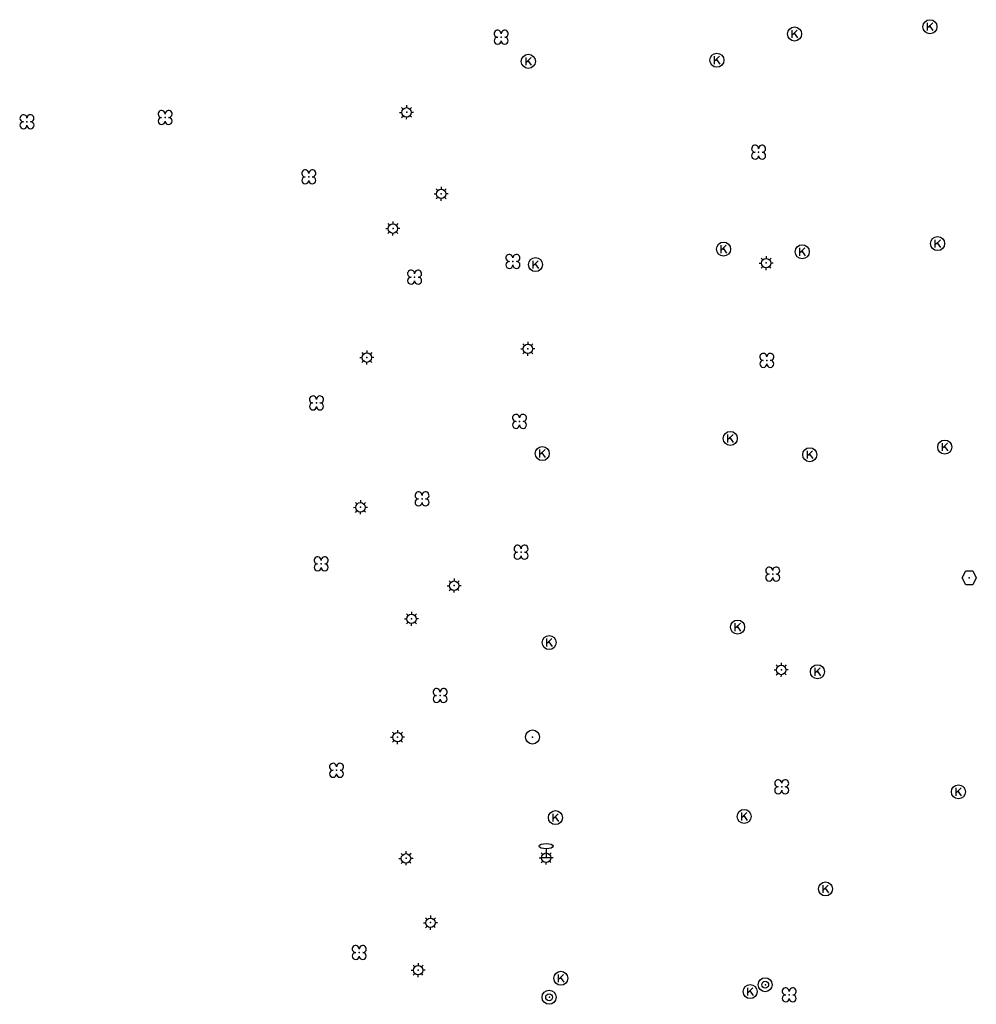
# Model space of a CAD drawing. Header units: metres. Extents: x 256352 to 256908, y 533292 to 533854.
# Tile 2 of 48: x 256494 to 256563, y 533294 to 533364. Entities that reach past the tile are written whole.
import ezdxf

# ---------------------------------------------------------------- set-up
doc = ezdxf.new("R2010")
doc.units = ezdxf.units.M
doc.header["$LTSCALE"] = 0.5
for name, color, linetype in [('Punt - Paal', 7, 'Continuous'), ('Punt - Put', 8, 'Continuous'), ('Punt - Vegetatieobject', 7, 'Continuous')]:
    doc.layers.add(name, color=color, linetype=linetype)
doc.layers.add('Punt - vegetatieobject_punt', color=10, linetype='Continuous', lineweight=25)

# ---------------------------------------------------------------- blocks, each defined once
blk = doc.blocks.new('BOOM')
at = {"linetype": 'Continuous'}
for centre, radius, start, end in [((-0.424999, 0.425), 0.424, 359.8648684, 269.9998649), ((0.424999, 0.425), 0.426, 270.0001345, 180.1344972), ((0.425, -0.425), 0.426, 180, 90), ((-0.425, -0.424999), 0.424, 90.1351316, 359.9998649)]:
    blk.add_arc(centre, radius, start, end, dxfattribs=at)
blk = doc.blocks.new('Kolk')
at = {"linetype": 'Continuous'}
for p, q in [((-0.131779, -0.225094), (-0.131779, 0.223554)), ((-0.131779, -0.061917), (0.155792, 0.223554)), ((-0.023655, 0.045417), (0.167783, -0.225094))]:
    blk.add_line(p, q, dxfattribs=at)
blk.add_circle((0, 0), 0.4, dxfattribs=at)
blk = doc.blocks.new('LICHTMAST')
at = {"linetype": 'Continuous'}
for p, q in [((-0.435, 0.407), (-0.293, 0.265)), ((-0.01, 0.586), (-0.01, 0.38)), ((0.419, 0.409), (0.275, 0.263)), ((-0.609, -0.015), (-0.412, -0.014)), ((-0.434, -0.44), (-0.29, -0.296)), ((-0.007, -0.602), (-0.005, -0.416)), ((0.406, -0.431), (0.274, -0.298)), ((0.589, -0.015), (0.389, -0.015))]:
    blk.add_line(p, q, dxfattribs=at)
blk.add_circle((-0.01, -0.015), 0.4, dxfattribs=at)
blk = doc.blocks.new('Verkeersbord')
at = {"linetype": 'Continuous'}
for p, q in [((-0.004, 1.246), (-0.004, -0.004)), ((-0.253, -0.003), (0.247, -0.003))]:
    blk.add_line(p, q, dxfattribs=at)
blk.add_circle((-0.004, 1.621), 0.375, dxfattribs=at)
blk = doc.blocks.new('Afzetpaal')
at = {"linetype": 'Continuous'}
blk.add_circle((0, 0), 0.25, dxfattribs=at)
blk = doc.blocks.new('VERKEERSREGELINSTALLATIEPAAL')
at = {"linetype": 'Continuous'}
for radius in [0.6, 0.292]:
    blk.add_circle((-0.032, 0), radius, dxfattribs=at)
blk = doc.blocks.new('Inspectie_Rioolput')
at = {"linetype": 'Continuous'}
blk.add_lwpolyline([(-0.908, -0.012), (-0.457, 0.793), (0.455, 0.772), (0.898, -0.004), (0.455, -0.79), (-0.463, -0.787), (-0.908, -0.012)], dxfattribs=at)

msp = doc.modelspace()

# ---------------------------------------------------------------- linework, layer by layer
at = {"layer": 'Punt - Paal'}
for p in [(256522.009, 533357.602), (256524.47, 533351.793), (256521.032, 533349.316), (256547.616, 533346.857), (256519.177, 533340.123), (256530.648, 533340.744), (256518.721, 533329.455), (256525.393, 533323.87), (256522.356, 533321.509), (256548.701, 533317.866), (256521.362, 533313.075), (256530.971, 533313.076), (256521.964, 533304.439), (256531.942, 533304.488), (256531.942, 533304.488), (256523.705, 533299.852), (256522.826, 533296.465), (256547.573, 533295.424), (256532.178, 533294.527)]:
    msp.add_point(p, dxfattribs=at)
at = {"layer": 'Punt - Put'}
for p in [(256559.286, 533363.694), (256549.638, 533363.175), (256530.672, 533361.226), (256544.104, 533361.307), (256544.58, 533347.844), (256559.83, 533348.237), (256550.184, 533347.659), (256531.183, 533346.74), (256545.061, 533334.356), (256531.667, 533333.275), (256550.719, 533333.195), (256560.337, 533333.739), (256562.089, 533324.424), (256545.581, 533320.911), (256532.156, 533319.807), (256551.27, 533317.728), (256561.309, 533309.167), (256532.602, 533307.329), (256546.048, 533307.414), (256551.842, 533302.246), (256532.988, 533295.88), (256546.477, 533294.932)]:
    msp.add_point(p, dxfattribs=at)
at = {"layer": 'Punt - Vegetatieobject'}
for p in [(256528.738, 533362.943), (256494.955, 533356.922), (256504.794, 533357.224), (256547.079, 533354.751), (256515.029, 533352.99), (256529.574, 533346.966), (256522.57, 533345.845), (256547.662, 533339.918), (256515.579, 533336.881), (256530.048, 533335.57), (256523.099, 533330.045), (256530.152, 533326.243), (256515.913, 533325.415), (256548.08, 533324.684), (256524.387, 533316.031), (256517.009, 533310.702), (256548.722, 533309.527), (256518.626, 533297.717), (256549.259, 533294.697)]:
    msp.add_point(p, dxfattribs=at)
at = {"layer": 'Punt - vegetatieobject_punt'}
for p in [(256528.738, 533362.943), (256494.955, 533356.922), (256504.794, 533357.224), (256547.079, 533354.751), (256515.029, 533352.99), (256529.574, 533346.966), (256522.57, 533345.845), (256547.662, 533339.918), (256515.579, 533336.881), (256530.048, 533335.57), (256523.099, 533330.045), (256530.152, 533326.243), (256515.913, 533325.415), (256548.08, 533324.684), (256524.387, 533316.031), (256517.009, 533310.702), (256548.722, 533309.527), (256518.626, 533297.717), (256549.259, 533294.697)]:
    msp.add_point(p, dxfattribs=at)

# ---------------------------------------------------------------- block references
at = {"layer": 'Punt - Paal'}
for name, p, xscale, yscale in [('LICHTMAST', (256522.009, 533357.602), 0.8347245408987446, 0.8417508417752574), ('LICHTMAST', (256524.47, 533351.793), 0.8347245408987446, 0.8417508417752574), ('LICHTMAST', (256521.032, 533349.316), 0.8347245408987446, 0.8417508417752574), ('LICHTMAST', (256547.616, 533346.857), 0.8347245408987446, 0.8417508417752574), ('LICHTMAST', (256530.648, 533340.744), 0.8347245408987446, 0.8417508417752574), ('LICHTMAST', (256519.177, 533340.123), 0.8347245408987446, 0.8417508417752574), ('LICHTMAST', (256518.721, 533329.455), 0.8347245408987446, 0.8417508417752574), ('LICHTMAST', (256525.393, 533323.87), 0.8347245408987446, 0.8417508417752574), ('LICHTMAST', (256522.356, 533321.509), 0.8347245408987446, 0.8417508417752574), ('LICHTMAST', (256548.701, 533317.866), 0.8347245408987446, 0.8417508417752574), ('LICHTMAST', (256521.362, 533313.075), 0.8347245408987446, 0.8417508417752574), ('Afzetpaal', (256530.971, 533313.076), 2, 2), ('Verkeersbord', (256531.942, 533304.488), 1.333333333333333, 0.5), ('LICHTMAST', (256521.964, 533304.439), 0.8347245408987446, 0.8417508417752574), ('LICHTMAST', (256531.942, 533304.488), 0.8347245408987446, 0.8417508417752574), ('LICHTMAST', (256523.705, 533299.852), 0.8347245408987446, 0.8417508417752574), ('LICHTMAST', (256522.826, 533296.465), 0.8347245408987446, 0.8417508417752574), ('VERKEERSREGELINSTALLATIEPAAL', (256547.573, 533295.424), 0.833333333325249, 0.833333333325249), ('VERKEERSREGELINSTALLATIEPAAL', (256532.178, 533294.527), 0.833333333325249, 0.833333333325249)]:
    msp.add_blockref(name, p, dxfattribs=dict(at, xscale=xscale, yscale=yscale))
at = {"layer": 'Punt - Put'}
for name, p, xscale, yscale in [('Kolk', (256559.286, 533363.694), 1.25000000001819, 1.25000000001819), ('Kolk', (256549.638, 533363.175), 1.25000000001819, 1.25000000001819), ('Kolk', (256530.672, 533361.226), 1.25000000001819, 1.25000000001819), ('Kolk', (256544.104, 533361.307), 1.25000000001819, 1.25000000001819), ('Kolk', (256559.83, 533348.237), 1.25000000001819, 1.25000000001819), ('Kolk', (256544.58, 533347.844), 1.25000000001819, 1.25000000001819), ('Kolk', (256550.184, 533347.659), 1.25000000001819, 1.25000000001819), ('Kolk', (256531.183, 533346.74), 1.25000000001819, 1.25000000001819), ('Kolk', (256545.061, 533334.356), 1.25000000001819, 1.25000000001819), ('Kolk', (256531.667, 533333.275), 1.25000000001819, 1.25000000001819), ('Kolk', (256560.337, 533333.739), 1.25000000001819, 1.25000000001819), ('Kolk', (256550.719, 533333.195), 1.25000000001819, 1.25000000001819), ('Inspectie_Rioolput', (256562.089, 533324.424), 0.5537098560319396, 0.6317119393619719), ('Kolk', (256545.581, 533320.911), 1.25000000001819, 1.25000000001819), ('Kolk', (256532.156, 533319.807), 1.25000000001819, 1.25000000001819), ('Kolk', (256551.27, 533317.728), 1.25000000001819, 1.25000000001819), ('Kolk', (256561.309, 533309.167), 1.25000000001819, 1.25000000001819), ('Kolk', (256532.602, 533307.329), 1.25000000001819, 1.25000000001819), ('Kolk', (256546.048, 533307.414), 1.25000000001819, 1.25000000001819), ('Kolk', (256551.842, 533302.246), 1.25000000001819, 1.25000000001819), ('Kolk', (256532.988, 533295.88), 1.25000000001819, 1.25000000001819), ('Kolk', (256546.477, 533294.932), 1.25000000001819, 1.25000000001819)]:
    msp.add_blockref(name, p, dxfattribs=dict(at, xscale=xscale, yscale=yscale))
at = {"layer": 'Punt - Vegetatieobject', "xscale": 0.5882352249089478, "yscale": 0.5875440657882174}
for p in [(256528.738, 533362.943), (256504.794, 533357.224), (256494.955, 533356.922), (256547.079, 533354.751), (256515.029, 533352.99), (256529.574, 533346.966), (256522.57, 533345.845), (256547.662, 533339.918), (256515.579, 533336.881), (256530.048, 533335.57), (256523.099, 533330.045), (256530.152, 533326.243), (256515.913, 533325.415), (256548.08, 533324.684), (256524.387, 533316.031), (256517.009, 533310.702), (256548.722, 533309.527), (256518.626, 533297.717), (256549.259, 533294.697)]:
    msp.add_blockref('BOOM', p, dxfattribs=at)
at = {"layer": 'Punt - vegetatieobject_punt', "xscale": 0.5882352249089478, "yscale": 0.5875440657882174}
for p in [(256528.738, 533362.943), (256504.794, 533357.224), (256494.955, 533356.922), (256547.079, 533354.751), (256515.029, 533352.99), (256529.574, 533346.966), (256522.57, 533345.845), (256547.662, 533339.918), (256515.579, 533336.881), (256530.048, 533335.57), (256523.099, 533330.045), (256530.152, 533326.243), (256515.913, 533325.415), (256548.08, 533324.684), (256524.387, 533316.031), (256517.009, 533310.702), (256548.722, 533309.527), (256518.626, 533297.717), (256549.259, 533294.697)]:
    msp.add_blockref('BOOM', p, dxfattribs=at)

doc.saveas('drawing.dxf')
